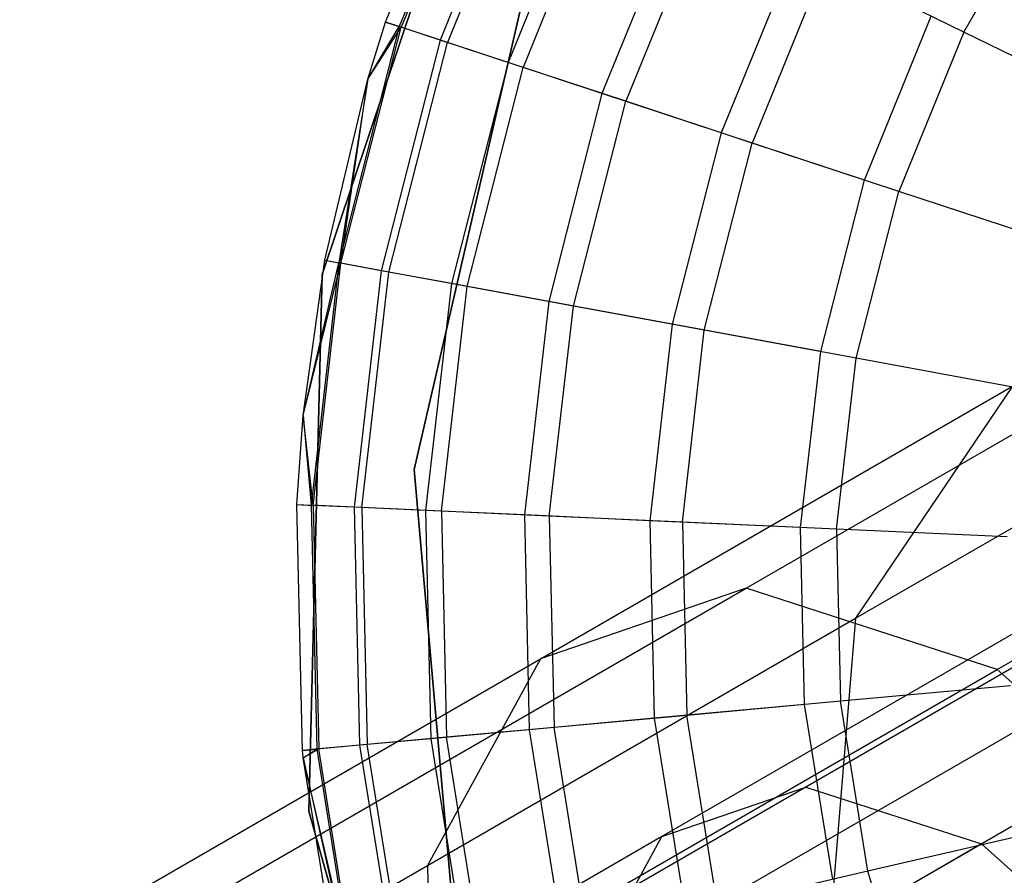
# Model space of a CAD drawing. Extents: x 0.4 to 40.3, y 0.4 to 40.3.
# Tile 204 of 243: x 36.672 to 36.941, y 30.027 to 30.261. Entities that reach past the tile are written whole.
import ezdxf

# ---------------------------------------------------------------- set-up
doc = ezdxf.new("R2010")
doc.units = 0
doc.header["$MEASUREMENT"] = 0
doc.layers.get('0').update_dxf_attribs({"color": 13, "linetype": 'CONTINUOUS'})

# ---------------------------------------------------------------- blocks, each defined once
blk = doc.blocks.new('ORTO-XII-B-11464-11465_ST0')
at = {"color": 0}
for p, q in [((36.8013, 30.33048, 10.00295), (36.75463, 30.19141, 10.00295)), ((36.75463, 30.19141, 3.31004), (36.8013, 30.33048, 3.31004)), ((36.8013, 30.33048, 10.00295), (36.75463, 30.19141, 10.00295)), ((36.75463, 30.19141, 3.31004), (36.8013, 30.33048, 3.31004)), ((36.77197, 30.26035, 10.31787), (36.79732, 30.32255, 10.31787)), ((36.77197, 30.26035, 11.89679), (36.79732, 30.32255, 11.89679)), ((36.77197, 30.26035, 10.31787), (36.79732, 30.32255, 10.31787)), ((36.77197, 30.26035, 11.89679), (36.79732, 30.32255, 11.89679)), ((36.80086, 30.32082, 10.23861), (36.77571, 30.25911, 10.23861)), ((36.80086, 30.32082, 10.23861), (36.77571, 30.25911, 10.23861)), ((36.80135, 30.32058, 11.94807), (36.77623, 30.25894, 11.94807)), ((36.80135, 30.32058, 11.94807), (36.77623, 30.25894, 11.94807)), ((36.81144, 30.31564, 10.16013), (36.7869, 30.25542, 10.16013)), ((36.81144, 30.31564, 10.16013), (36.7869, 30.25542, 10.16013)), ((36.81332, 30.31472, 11.99778), (36.78889, 30.25477, 11.99778)), ((36.81332, 30.31472, 11.99778), (36.78889, 30.25477, 11.99778)), ((36.82896, 30.30706, 10.08321), (36.80542, 30.24931, 10.08321)), ((36.82896, 30.30706, 10.08321), (36.80542, 30.24931, 10.08321)), ((36.83285, 30.30515, 12.04443), (36.80954, 30.24795, 12.04443)), ((36.83285, 30.30515, 12.04443), (36.80954, 30.24795, 12.04443)), ((36.92992, 30.25763, 12.15251), (36.95343, 30.29835, 12.15251)), ((36.92992, 30.25763, 12.15251), (36.95343, 30.29835, 12.15251)), ((36.85324, 30.29517, 10.0086), (36.8311, 30.24084, 10.0086)), ((36.85324, 30.29517, 10.0086), (36.8311, 30.24084, 10.0086)), ((36.85937, 30.29217, 12.08659), (36.83758, 30.2387, 12.08659)), ((36.85937, 30.29217, 12.08659), (36.83758, 30.2387, 12.08659)), ((36.88405, 30.28009, 9.93704), (36.86367, 30.23009, 9.93704)), ((36.88405, 30.28009, 9.93704), (36.86367, 30.23009, 9.93704)), ((36.77979, 30.13809, 10.00295), (36.81216, 30.27853, 10.00295)), ((36.81216, 30.27853, 3.31004), (36.77979, 30.13809, 3.31004)), ((36.81216, 30.27853, 3.31004), (36.77979, 30.13809, 3.31004)), ((36.77979, 30.13809, 10.00295), (36.81216, 30.27853, 10.00295)), ((36.89206, 30.27617, 12.12299), (36.87214, 30.2273, 12.12299)), ((36.89206, 30.27617, 12.12299), (36.87214, 30.2273, 12.12299)), ((36.92992, 30.25763, 12.15251), (36.89206, 30.27617, 12.12299)), ((36.92992, 30.25763, 12.15251), (36.89206, 30.27617, 12.12299)), ((36.76712, 30.24479, 10.31787), (36.77197, 30.26035, 10.31787)), ((36.76712, 30.24479, 11.89679), (36.77197, 30.26035, 11.89679)), ((36.76712, 30.24479, 10.31787), (36.77197, 30.26035, 10.31787)), ((36.76712, 30.24479, 11.89679), (36.77197, 30.26035, 11.89679)), ((36.77197, 30.26035, 10.31787), (36.77571, 30.25911, 10.23861)), ((36.77197, 30.26035, 10.31787), (36.77571, 30.25911, 10.23861)), ((36.77197, 30.26035, 11.89679), (36.77197, 30.26035, 10.31787)), ((36.77197, 30.26035, 11.89679), (36.77197, 30.26035, 10.31787)), ((36.77623, 30.25894, 11.94807), (36.77197, 30.26035, 11.89679)), ((36.77623, 30.25894, 11.94807), (36.77197, 30.26035, 11.89679)), ((36.90283, 30.21717, 9.86923), (36.92108, 30.26196, 9.86923)), ((36.90283, 30.21717, 9.86923), (36.92108, 30.26196, 9.86923)), ((36.77571, 30.25911, 10.23861), (36.7592, 30.19456, 10.23861)), ((36.77571, 30.25911, 10.23861), (36.7592, 30.19456, 10.23861)), ((36.75974, 30.19446, 11.94807), (36.77623, 30.25894, 11.94807)), ((36.75974, 30.19446, 11.94807), (36.77623, 30.25894, 11.94807)), ((36.76712, 30.24479, 10.31787), (36.77571, 30.25911, 10.23861)), ((36.76712, 30.24479, 10.31787), (36.77571, 30.25911, 10.23861)), ((36.76712, 30.24479, 11.89679), (36.77623, 30.25894, 11.94807)), ((36.76712, 30.24479, 11.89679), (36.77623, 30.25894, 11.94807)), ((36.7869, 30.25542, 10.16013), (36.77571, 30.25911, 10.23861)), ((36.7869, 30.25542, 10.16013), (36.77571, 30.25911, 10.23861)), ((36.78889, 30.25477, 11.99778), (36.77623, 30.25894, 11.94807)), ((36.78889, 30.25477, 11.99778), (36.77623, 30.25894, 11.94807)), ((36.92992, 30.25763, 12.15251), (36.91218, 30.21409, 12.15251)), ((36.92992, 30.25763, 12.15251), (36.91218, 30.21409, 12.15251)), ((36.97182, 30.23711, 12.17426), (36.92992, 30.25763, 12.15251)), ((36.97182, 30.23711, 12.17426), (36.92992, 30.25763, 12.15251)), ((36.7869, 30.25542, 10.16013), (36.77079, 30.19243, 10.16013)), ((36.7869, 30.25542, 10.16013), (36.77079, 30.19243, 10.16013)), ((36.77284, 30.19205, 11.99778), (36.78889, 30.25477, 11.99778)), ((36.77284, 30.19205, 11.99778), (36.78889, 30.25477, 11.99778)), ((36.80542, 30.24931, 10.08321), (36.7869, 30.25542, 10.16013)), ((36.80542, 30.24931, 10.08321), (36.7869, 30.25542, 10.16013)), ((36.80954, 30.24795, 12.04443), (36.78889, 30.25477, 11.99778)), ((36.80954, 30.24795, 12.04443), (36.78889, 30.25477, 11.99778)), ((36.80542, 30.24931, 10.08321), (36.78997, 30.1889, 10.08321)), ((36.80542, 30.24931, 10.08321), (36.78997, 30.1889, 10.08321)), ((36.8311, 30.24084, 10.0086), (36.80542, 30.24931, 10.08321)), ((36.8311, 30.24084, 10.0086), (36.80542, 30.24931, 10.08321)), ((36.79423, 30.18811, 12.04443), (36.80954, 30.24795, 12.04443)), ((36.79423, 30.18811, 12.04443), (36.80954, 30.24795, 12.04443)), ((36.83758, 30.2387, 12.08659), (36.80954, 30.24795, 12.04443)), ((36.83758, 30.2387, 12.08659), (36.80954, 30.24795, 12.04443)), ((36.75533, 30.19528, 10.31787), (36.76712, 30.24479, 10.31787)), ((36.75533, 30.19528, 11.89679), (36.76712, 30.24479, 11.89679)), ((36.75533, 30.19528, 10.31787), (36.76712, 30.24479, 10.31787)), ((36.75533, 30.19528, 11.89679), (36.76712, 30.24479, 11.89679)), ((36.76712, 30.24479, 10.31787), (36.7592, 30.19456, 10.23861)), ((36.76712, 30.24479, 10.31787), (36.7592, 30.19456, 10.23861)), ((36.75974, 30.19446, 11.94807), (36.76712, 30.24479, 11.89679)), ((36.75974, 30.19446, 11.94807), (36.76712, 30.24479, 11.89679)), ((36.76712, 30.24479, 11.89679), (36.76712, 30.24479, 10.31787)), ((36.76712, 30.24479, 11.89679), (36.76712, 30.24479, 10.31787)), ((36.8311, 30.24084, 10.0086), (36.81656, 30.184, 10.0086)), ((36.8311, 30.24084, 10.0086), (36.81656, 30.184, 10.0086)), ((36.82327, 30.18276, 12.08659), (36.83758, 30.2387, 12.08659)), ((36.82327, 30.18276, 12.08659), (36.83758, 30.2387, 12.08659)), ((36.86367, 30.23009, 9.93704), (36.8311, 30.24084, 10.0086)), ((36.86367, 30.23009, 9.93704), (36.8311, 30.24084, 10.0086)), ((36.87214, 30.2273, 12.12299), (36.83758, 30.2387, 12.08659)), ((36.87214, 30.2273, 12.12299), (36.83758, 30.2387, 12.08659)), ((36.86367, 30.23009, 9.93704), (36.8503, 30.17779, 9.93704)), ((36.86367, 30.23009, 9.93704), (36.8503, 30.17779, 9.93704)), ((36.90283, 30.21717, 9.86923), (36.86367, 30.23009, 9.93704)), ((36.90283, 30.21717, 9.86923), (36.86367, 30.23009, 9.93704)), ((36.85906, 30.17617, 12.12299), (36.87214, 30.2273, 12.12299)), ((36.85906, 30.17617, 12.12299), (36.87214, 30.2273, 12.12299)), ((36.91218, 30.21409, 12.15251), (36.87214, 30.2273, 12.12299)), ((36.91218, 30.21409, 12.15251), (36.87214, 30.2273, 12.12299)), ((36.89085, 30.17032, 9.86923), (36.90283, 30.21717, 9.86923)), ((36.89085, 30.17032, 9.86923), (36.90283, 30.21717, 9.86923)), ((36.90052, 30.16854, 12.15251), (36.91218, 30.21409, 12.15251)), ((36.90052, 30.16854, 12.15251), (36.91218, 30.21409, 12.15251)), ((36.95647, 30.19947, 12.17426), (36.91218, 30.21409, 12.15251)), ((36.95647, 30.19947, 12.17426), (36.91218, 30.21409, 12.15251)), ((36.74942, 30.15292, 10.31787), (36.75533, 30.19528, 10.31787)), ((36.74942, 30.15292, 11.89679), (36.75533, 30.19528, 11.89679)), ((36.74942, 30.15292, 10.31787), (36.75533, 30.19528, 10.31787)), ((36.74942, 30.15292, 11.89679), (36.75533, 30.19528, 11.89679)), ((36.74942, 30.15292, 10.31787), (36.7592, 30.19456, 10.23861)), ((36.74942, 30.15292, 10.31787), (36.7592, 30.19456, 10.23861)), ((36.74942, 30.15292, 11.89679), (36.75974, 30.19446, 11.94807)), ((36.74942, 30.15292, 11.89679), (36.75974, 30.19446, 11.94807)), ((36.7592, 30.19456, 10.23861), (36.75164, 30.12836, 10.23861)), ((36.7592, 30.19456, 10.23861), (36.75164, 30.12836, 10.23861)), ((36.75218, 30.12834, 11.94807), (36.75974, 30.19446, 11.94807)), ((36.75218, 30.12834, 11.94807), (36.75974, 30.19446, 11.94807)), ((36.75533, 30.19528, 10.31787), (36.7592, 30.19456, 10.23861)), ((36.75533, 30.19528, 10.31787), (36.7592, 30.19456, 10.23861)), ((36.75533, 30.19528, 11.89679), (36.75533, 30.19528, 10.31787)), ((36.75533, 30.19528, 11.89679), (36.75533, 30.19528, 10.31787)), ((36.75533, 30.19528, 11.89679), (36.75974, 30.19446, 11.94807)), ((36.75533, 30.19528, 11.89679), (36.75974, 30.19446, 11.94807)), ((36.77079, 30.19243, 10.16013), (36.7592, 30.19456, 10.23861)), ((36.77079, 30.19243, 10.16013), (36.7592, 30.19456, 10.23861)), ((36.77284, 30.19205, 11.99778), (36.75974, 30.19446, 11.94807)), ((36.77284, 30.19205, 11.99778), (36.75974, 30.19446, 11.94807)), ((36.75463, 30.19141, 10.00295), (36.75103, 30.04476, 10.00295)), ((36.75103, 30.04476, 3.31004), (36.75463, 30.19141, 3.31004)), ((36.75463, 30.19141, 10.00295), (36.75103, 30.04476, 10.00295)), ((36.75103, 30.04476, 3.31004), (36.75463, 30.19141, 3.31004)), ((36.75463, 30.19141, 10.00295), (36.75463, 30.19141, 3.31004)), ((36.75463, 30.19141, 10.00295), (36.75463, 30.19141, 3.31004)), ((36.77079, 30.19243, 10.16013), (36.7634, 30.12783, 10.16013)), ((36.77079, 30.19243, 10.16013), (36.7634, 30.12783, 10.16013)), ((36.76549, 30.12773, 11.99778), (36.77284, 30.19205, 11.99778)), ((36.76549, 30.12773, 11.99778), (36.77284, 30.19205, 11.99778)), ((36.78997, 30.1889, 10.08321), (36.77079, 30.19243, 10.16013)), ((36.78997, 30.1889, 10.08321), (36.77079, 30.19243, 10.16013)), ((36.79423, 30.18811, 12.04443), (36.77284, 30.19205, 11.99778)), ((36.79423, 30.18811, 12.04443), (36.77284, 30.19205, 11.99778)), ((36.78997, 30.1889, 10.08321), (36.78289, 30.12694, 10.08321)), ((36.78997, 30.1889, 10.08321), (36.78289, 30.12694, 10.08321)), ((36.78722, 30.12674, 12.04443), (36.79423, 30.18811, 12.04443)), ((36.78722, 30.12674, 12.04443), (36.79423, 30.18811, 12.04443)), ((36.81656, 30.184, 10.0086), (36.78997, 30.1889, 10.08321)), ((36.81656, 30.184, 10.0086), (36.78997, 30.1889, 10.08321)), ((36.82327, 30.18276, 12.08659), (36.79423, 30.18811, 12.04443)), ((36.82327, 30.18276, 12.08659), (36.79423, 30.18811, 12.04443)), ((36.87047, 30.10572, 1.1037), (37.01231, 30.18761, 1.26748)), ((36.87047, 30.10572, 1.1037), (37.01231, 30.18761, 1.26748)), ((36.81656, 30.184, 10.0086), (36.8099, 30.12571, 10.0086)), ((36.81656, 30.184, 10.0086), (36.8099, 30.12571, 10.0086)), ((36.8503, 30.17779, 9.93704), (36.81656, 30.184, 10.0086)), ((36.8503, 30.17779, 9.93704), (36.81656, 30.184, 10.0086)), ((36.81671, 30.1254, 12.08659), (36.82327, 30.18276, 12.08659)), ((36.81671, 30.1254, 12.08659), (36.82327, 30.18276, 12.08659)), ((36.85906, 30.17617, 12.12299), (36.82327, 30.18276, 12.08659)), ((36.85906, 30.17617, 12.12299), (36.82327, 30.18276, 12.08659)), ((36.8503, 30.17779, 9.93704), (36.84417, 30.12415, 9.93704)), ((36.8503, 30.17779, 9.93704), (36.84417, 30.12415, 9.93704)), ((36.89085, 30.17032, 9.86923), (36.8503, 30.17779, 9.93704)), ((36.89085, 30.17032, 9.86923), (36.8503, 30.17779, 9.93704)), ((36.85307, 30.12374, 12.12299), (36.85906, 30.17617, 12.12299)), ((36.85307, 30.12374, 12.12299), (36.85906, 30.17617, 12.12299)), ((36.90052, 30.16854, 12.15251), (36.85906, 30.17617, 12.12299)), ((36.90052, 30.16854, 12.15251), (36.85906, 30.17617, 12.12299)), ((36.93909, 30.08354, 1.04307), (37.09157, 30.17157, 1.21914)), ((36.93909, 30.08354, 1.04307), (37.09157, 30.17157, 1.21914)), ((36.88535, 30.12227, 9.86923), (36.89085, 30.17032, 9.86923)), ((36.88535, 30.12227, 9.86923), (36.89085, 30.17032, 9.86923)), ((36.89518, 30.12182, 12.15251), (36.90052, 30.16854, 12.15251)), ((36.89518, 30.12182, 12.15251), (36.90052, 30.16854, 12.15251)), ((36.9464, 30.16009, 12.17426), (36.90052, 30.16854, 12.15251)), ((36.9464, 30.16009, 12.17426), (36.90052, 30.16854, 12.15251)), ((36.81428, 30.0864, 1.17682), (36.9433, 30.16088, 1.3258)), ((36.81428, 30.0864, 1.17682), (36.9433, 30.16088, 1.3258)), ((36.9433, 30.16088, 1.3258), (36.90036, 30.09751, 1.38072)), ((36.9433, 30.16088, 1.3258), (36.90036, 30.09751, 1.38072)), ((36.7477, 30.12854, 10.31787), (36.74942, 30.15292, 10.31787)), ((36.7477, 30.12854, 11.89679), (36.74942, 30.15292, 11.89679)), ((36.7477, 30.12854, 10.31787), (36.74942, 30.15292, 10.31787)), ((36.7477, 30.12854, 11.89679), (36.74942, 30.15292, 11.89679)), ((36.74942, 30.15292, 10.31787), (36.75164, 30.12836, 10.23861)), ((36.74942, 30.15292, 10.31787), (36.75164, 30.12836, 10.23861)), ((36.74942, 30.15292, 11.89679), (36.74942, 30.15292, 10.31787)), ((36.74942, 30.15292, 11.89679), (36.74942, 30.15292, 10.31787)), ((36.75218, 30.12834, 11.94807), (36.74942, 30.15292, 11.89679)), ((36.75218, 30.12834, 11.94807), (36.74942, 30.15292, 11.89679)), ((36.90036, 30.09751, 1.38072), (36.98834, 30.14831, 1.54241)), ((36.90036, 30.09751, 1.38072), (36.98834, 30.14831, 1.54241)), ((36.79241, 29.99453, 10.00295), (36.77979, 30.13809, 10.00295)), ((36.77979, 30.13809, 3.31004), (36.79241, 29.99453, 3.31004)), ((36.77979, 30.13809, 3.31004), (36.79241, 29.99453, 3.31004)), ((36.77979, 30.13809, 3.31004), (36.77979, 30.13809, 10.00295)), ((36.79241, 29.99453, 10.00295), (36.77979, 30.13809, 10.00295)), ((36.77979, 30.13809, 3.31004), (36.77979, 30.13809, 10.00295)), ((37.02574, 30.13161, 1.28054), (36.88676, 30.05137, 1.12007)), ((37.02574, 30.13161, 1.28054), (36.88676, 30.05137, 1.12007)), ((36.74923, 30.06139, 10.31787), (36.7477, 30.12854, 10.31787)), ((36.7477, 30.12854, 10.31787), (36.75164, 30.12836, 10.23861)), ((36.7477, 30.12854, 10.31787), (36.75164, 30.12836, 10.23861)), ((36.74923, 30.06139, 11.89679), (36.7477, 30.12854, 11.89679)), ((36.7477, 30.12854, 11.89679), (36.7477, 30.12854, 10.31787)), ((36.74923, 30.06139, 10.31787), (36.7477, 30.12854, 10.31787)), ((36.7477, 30.12854, 11.89679), (36.7477, 30.12854, 10.31787)), ((36.7477, 30.12854, 11.89679), (36.75218, 30.12834, 11.94807)), ((36.7477, 30.12854, 11.89679), (36.75218, 30.12834, 11.94807)), ((36.74923, 30.06139, 11.89679), (36.7477, 30.12854, 11.89679)), ((36.75164, 30.12836, 10.23861), (36.75315, 30.06175, 10.23861)), ((36.7634, 30.12783, 10.16013), (36.75164, 30.12836, 10.23861)), ((36.75164, 30.12836, 10.23861), (36.75315, 30.06175, 10.23861)), ((36.7634, 30.12783, 10.16013), (36.75164, 30.12836, 10.23861)), ((36.76549, 30.12773, 11.99778), (36.75218, 30.12834, 11.94807)), ((36.75218, 30.12834, 11.94807), (36.7537, 30.0618, 11.94807)), ((36.75218, 30.12834, 11.94807), (36.7537, 30.0618, 11.94807)), ((36.76549, 30.12773, 11.99778), (36.75218, 30.12834, 11.94807)), ((36.7634, 30.12783, 10.16013), (36.76488, 30.06282, 10.16013)), ((36.78289, 30.12694, 10.08321), (36.7634, 30.12783, 10.16013)), ((36.7634, 30.12783, 10.16013), (36.76488, 30.06282, 10.16013)), ((36.78289, 30.12694, 10.08321), (36.7634, 30.12783, 10.16013)), ((36.78722, 30.12674, 12.04443), (36.76549, 30.12773, 11.99778)), ((36.76549, 30.12773, 11.99778), (36.76696, 30.06301, 11.99778)), ((36.76549, 30.12773, 11.99778), (36.76696, 30.06301, 11.99778)), ((36.78722, 30.12674, 12.04443), (36.76549, 30.12773, 11.99778)), ((36.78289, 30.12694, 10.08321), (36.78431, 30.0646, 10.08321)), ((36.8099, 30.12571, 10.0086), (36.78289, 30.12694, 10.08321)), ((36.78289, 30.12694, 10.08321), (36.78431, 30.0646, 10.08321)), ((36.8099, 30.12571, 10.0086), (36.78289, 30.12694, 10.08321)), ((36.81671, 30.1254, 12.08659), (36.78722, 30.12674, 12.04443)), ((36.78722, 30.12674, 12.04443), (36.78863, 30.06499, 12.04443)), ((36.78722, 30.12674, 12.04443), (36.78863, 30.06499, 12.04443)), ((36.81671, 30.1254, 12.08659), (36.78722, 30.12674, 12.04443)), ((36.8099, 30.12571, 10.0086), (36.81123, 30.06705, 10.0086)), ((36.84417, 30.12415, 9.93704), (36.8099, 30.12571, 10.0086)), ((36.8099, 30.12571, 10.0086), (36.81123, 30.06705, 10.0086)), ((36.84417, 30.12415, 9.93704), (36.8099, 30.12571, 10.0086)), ((36.85307, 30.12374, 12.12299), (36.81671, 30.1254, 12.08659)), ((36.81671, 30.1254, 12.08659), (36.81802, 30.06767, 12.08659)), ((36.81671, 30.1254, 12.08659), (36.81802, 30.06767, 12.08659)), ((36.85307, 30.12374, 12.12299), (36.81671, 30.1254, 12.08659)), ((36.84417, 30.12415, 9.93704), (36.84539, 30.07017, 9.93704)), ((36.88535, 30.12227, 9.86923), (36.84417, 30.12415, 9.93704)), ((36.84417, 30.12415, 9.93704), (36.84539, 30.07017, 9.93704)), ((36.88535, 30.12227, 9.86923), (36.84417, 30.12415, 9.93704)), ((36.89518, 30.12182, 12.15251), (36.85307, 30.12374, 12.12299)), ((36.85307, 30.12374, 12.12299), (36.85427, 30.07098, 12.12299)), ((36.85307, 30.12374, 12.12299), (36.85427, 30.07098, 12.12299)), ((36.89518, 30.12182, 12.15251), (36.85307, 30.12374, 12.12299)), ((36.88645, 30.07392, 9.86923), (36.88535, 30.12227, 9.86923)), ((36.88645, 30.07392, 9.86923), (36.88535, 30.12227, 9.86923)), ((36.94179, 30.1197, 12.17426), (36.89518, 30.12182, 12.15251)), ((36.89518, 30.12182, 12.15251), (36.89626, 30.07482, 12.15251)), ((36.89518, 30.12182, 12.15251), (36.89626, 30.07482, 12.15251)), ((36.94179, 30.1197, 12.17426), (36.89518, 30.12182, 12.15251)), ((37.08122, 30.12038, 1.2467), (36.93481, 30.03585, 1.07763)), ((37.08122, 30.12038, 1.2467), (36.93481, 30.03585, 1.07763)), ((36.97743, 30.1129, 1.32136), (36.84744, 30.03785, 1.17126)), ((36.97743, 30.1129, 1.32136), (36.84744, 30.03785, 1.17126)), ((36.70062, 30.00766, 0.98046), (36.87047, 30.10572, 1.1037)), ((36.70062, 30.00766, 0.98046), (36.87047, 30.10572, 1.1037)), ((36.87047, 30.10572, 1.1037), (36.81428, 30.0864, 1.17682)), ((36.87047, 30.10572, 1.1037), (36.81428, 30.0864, 1.17682)), ((36.93909, 30.08354, 1.04307), (36.87047, 30.10572, 1.1037)), ((36.93909, 30.08354, 1.04307), (36.87047, 30.10572, 1.1037)), ((36.78342, 30.03, 1.2457), (36.90036, 30.09751, 1.38072)), ((36.78342, 30.03, 1.2457), (36.90036, 30.09751, 1.38072)), ((36.90036, 30.09751, 1.38072), (36.89331, 30.01201, 1.41968)), ((36.90036, 30.09751, 1.38072), (36.89331, 30.01201, 1.41968)), ((36.65979, 29.9972, 1.06473), (36.81428, 30.0864, 1.17682)), ((36.65979, 29.9972, 1.06473), (36.81428, 30.0864, 1.17682)), ((36.81428, 30.0864, 1.17682), (36.78342, 30.03, 1.2457)), ((36.81428, 30.0864, 1.17682), (36.78342, 30.03, 1.2457)), ((36.75651, 29.97813, 0.9106), (36.93909, 30.08354, 1.04307)), ((36.75651, 29.97813, 0.9106), (36.93909, 30.08354, 1.04307)), ((37.00445, 30.02494, 1.00884), (36.93909, 30.08354, 1.04307)), ((37.00445, 30.02494, 1.00884), (36.93909, 30.08354, 1.04307)), ((36.94271, 30.07906, 12.17426), (36.89626, 30.07482, 12.15251)), ((36.94271, 30.07906, 12.17426), (36.89626, 30.07482, 12.15251)), ((36.89626, 30.07482, 12.15251), (36.85427, 30.07098, 12.12299)), ((36.89626, 30.07482, 12.15251), (36.85427, 30.07098, 12.12299)), ((36.90372, 30.0284, 12.15251), (36.89626, 30.07482, 12.15251)), ((36.90372, 30.0284, 12.15251), (36.89626, 30.07482, 12.15251)), ((36.88645, 30.07392, 9.86923), (36.84539, 30.07017, 9.93704)), ((36.88645, 30.07392, 9.86923), (36.84539, 30.07017, 9.93704)), ((36.89413, 30.02618, 9.86923), (36.88645, 30.07392, 9.86923)), ((36.89413, 30.02618, 9.86923), (36.88645, 30.07392, 9.86923)), ((36.84539, 30.07017, 9.93704), (36.81123, 30.06705, 10.0086)), ((36.84539, 30.07017, 9.93704), (36.81123, 30.06705, 10.0086)), ((36.85427, 30.07098, 12.12299), (36.81802, 30.06767, 12.08659)), ((36.85427, 30.07098, 12.12299), (36.81802, 30.06767, 12.08659)), ((36.84539, 30.07017, 9.93704), (36.85396, 30.01687, 9.93704)), ((36.84539, 30.07017, 9.93704), (36.85396, 30.01687, 9.93704)), ((36.86264, 30.01888, 12.12299), (36.85427, 30.07098, 12.12299)), ((36.86264, 30.01888, 12.12299), (36.85427, 30.07098, 12.12299)), ((36.81123, 30.06705, 10.0086), (36.78431, 30.0646, 10.08321)), ((36.81123, 30.06705, 10.0086), (36.78431, 30.0646, 10.08321)), ((36.81802, 30.06767, 12.08659), (36.78863, 30.06499, 12.04443)), ((36.81802, 30.06767, 12.08659), (36.78863, 30.06499, 12.04443)), ((36.81123, 30.06705, 10.0086), (36.82054, 30.00913, 10.0086)), ((36.81123, 30.06705, 10.0086), (36.82054, 30.00913, 10.0086)), ((36.82719, 30.01067, 12.08659), (36.81802, 30.06767, 12.08659)), ((36.82719, 30.01067, 12.08659), (36.81802, 30.06767, 12.08659)), ((36.94737, 30.06853, 1.35981), (36.82584, 29.99837, 1.21947)), ((36.94737, 30.06853, 1.35981), (36.82584, 29.99837, 1.21947)), ((36.78431, 30.0646, 10.08321), (36.76488, 30.06282, 10.16013)), ((36.78431, 30.0646, 10.08321), (36.76488, 30.06282, 10.16013)), ((36.78863, 30.06499, 12.04443), (36.76696, 30.06301, 11.99778)), ((36.78863, 30.06499, 12.04443), (36.76696, 30.06301, 11.99778)), ((36.78431, 30.0646, 10.08321), (36.7942, 30.00303, 10.08321)), ((36.78431, 30.0646, 10.08321), (36.7942, 30.00303, 10.08321)), ((36.79843, 30.004, 12.04443), (36.78863, 30.06499, 12.04443)), ((36.79843, 30.004, 12.04443), (36.78863, 30.06499, 12.04443)), ((36.7537, 30.0618, 11.94807), (36.74923, 30.06139, 11.89679)), ((36.7537, 30.0618, 11.94807), (36.74923, 30.06139, 11.89679)), ((36.74923, 30.06139, 10.31787), (36.75315, 30.06175, 10.23861)), ((36.74923, 30.06139, 10.31787), (36.75315, 30.06175, 10.23861)), ((36.74942, 30.05937, 10.31787), (36.74923, 30.06139, 10.31787)), ((36.74942, 30.05937, 11.89679), (36.74923, 30.06139, 11.89679)), ((36.74923, 30.06139, 11.89679), (36.74923, 30.06139, 10.31787)), ((36.74942, 30.05937, 10.31787), (36.74923, 30.06139, 10.31787)), ((36.74923, 30.06139, 11.89679), (36.74923, 30.06139, 10.31787)), ((36.74942, 30.05937, 11.89679), (36.74923, 30.06139, 11.89679)), ((36.74942, 30.05937, 11.89679), (36.7537, 30.0618, 11.94807)), ((36.74942, 30.05937, 11.89679), (36.7537, 30.0618, 11.94807)), ((36.74942, 30.05937, 10.31787), (36.75315, 30.06175, 10.23861)), ((36.74942, 30.05937, 10.31787), (36.75315, 30.06175, 10.23861)), ((36.76488, 30.06282, 10.16013), (36.75315, 30.06175, 10.23861)), ((36.76488, 30.06282, 10.16013), (36.75315, 30.06175, 10.23861)), ((36.75315, 30.06175, 10.23861), (36.76373, 29.99597, 10.23861)), ((36.75315, 30.06175, 10.23861), (36.76373, 29.99597, 10.23861)), ((36.76696, 30.06301, 11.99778), (36.7537, 30.0618, 11.94807)), ((36.76696, 30.06301, 11.99778), (36.7537, 30.0618, 11.94807)), ((36.76426, 29.99609, 11.94807), (36.7537, 30.0618, 11.94807)), ((36.76426, 29.99609, 11.94807), (36.7537, 30.0618, 11.94807)), ((36.76488, 30.06282, 10.16013), (36.7752, 29.99862, 10.16013)), ((36.76488, 30.06282, 10.16013), (36.7752, 29.99862, 10.16013)), ((36.77724, 29.99909, 11.99778), (36.76696, 30.06301, 11.99778)), ((36.77724, 29.99909, 11.99778), (36.76696, 30.06301, 11.99778)), ((36.75989, 29.99508, 10.31787), (36.74942, 30.05937, 10.31787)), ((36.74942, 30.05937, 10.31787), (36.76373, 29.99597, 10.23861)), ((36.74942, 30.05937, 10.31787), (36.76373, 29.99597, 10.23861)), ((36.75989, 29.99508, 11.89679), (36.74942, 30.05937, 11.89679)), ((36.74942, 30.05937, 11.89679), (36.74942, 30.05937, 10.31787)), ((36.75989, 29.99508, 10.31787), (36.74942, 30.05937, 10.31787)), ((36.74942, 30.05937, 11.89679), (36.74942, 30.05937, 10.31787)), ((36.75989, 29.99508, 11.89679), (36.74942, 30.05937, 11.89679)), ((36.76426, 29.99609, 11.94807), (36.74942, 30.05937, 11.89679)), ((36.76426, 29.99609, 11.94807), (36.74942, 30.05937, 11.89679)), ((36.89331, 30.01201, 1.41968), (36.97485, 30.05909, 1.56952)), ((36.89331, 30.01201, 1.41968), (36.97485, 30.05909, 1.56952)), ((36.88676, 30.05137, 1.12007), (36.72036, 29.9553, 0.99933)), ((36.88676, 30.05137, 1.12007), (36.72036, 29.9553, 0.99933)), ((36.84744, 30.03785, 1.17126), (36.88676, 30.05137, 1.12007)), ((36.84744, 30.03785, 1.17126), (36.88676, 30.05137, 1.12007)), ((36.88676, 30.05137, 1.12007), (36.93481, 30.03585, 1.07763)), ((36.88676, 30.05137, 1.12007), (36.93481, 30.03585, 1.07763)), ((36.75103, 30.04476, 10.00295), (36.79082, 29.90356, 10.00295)), ((36.79082, 29.90356, 3.31004), (36.75103, 30.04476, 3.31004)), ((36.75103, 30.04476, 10.00295), (36.79082, 29.90356, 10.00295)), ((36.75103, 30.04476, 10.00295), (36.75103, 30.04476, 3.31004)), ((36.79082, 29.90356, 3.31004), (36.75103, 30.04476, 3.31004)), ((36.75103, 30.04476, 10.00295), (36.75103, 30.04476, 3.31004)), ((36.84744, 30.03785, 1.17126), (36.69178, 29.94798, 1.05832)), ((36.84744, 30.03785, 1.17126), (36.69178, 29.94798, 1.05832)), ((36.82584, 29.99837, 1.21947), (36.84744, 30.03785, 1.17126)), ((36.82584, 29.99837, 1.21947), (36.84744, 30.03785, 1.17126)), ((36.94916, 30.03892, 12.17426), (36.90372, 30.0284, 12.15251)), ((36.94916, 30.03892, 12.17426), (36.90372, 30.0284, 12.15251)), ((36.93481, 30.03585, 1.07763), (36.75948, 29.93463, 0.95043)), ((36.93481, 30.03585, 1.07763), (36.75948, 29.93463, 0.95043)), ((36.93481, 30.03585, 1.07763), (36.98055, 29.99483, 1.05367)), ((36.93481, 30.03585, 1.07763), (36.98055, 29.99483, 1.05367)), ((36.6434, 29.94916, 1.14411), (36.78342, 30.03, 1.2457)), ((36.6434, 29.94916, 1.14411), (36.78342, 30.03, 1.2457)), ((36.78342, 30.03, 1.2457), (36.78495, 29.94945, 1.29455)), ((36.78342, 30.03, 1.2457), (36.78495, 29.94945, 1.29455)), ((36.90372, 30.0284, 12.15251), (36.86264, 30.01888, 12.12299)), ((36.90372, 30.0284, 12.15251), (36.86264, 30.01888, 12.12299)), ((36.91743, 29.98342, 12.15251), (36.90372, 30.0284, 12.15251)), ((36.91743, 29.98342, 12.15251), (36.90372, 30.0284, 12.15251))]:
    blk.add_line(p, q, dxfattribs=at)

msp = doc.modelspace()

# ---------------------------------------------------------------- block references
at = {"color": 0}
msp.add_blockref('ORTO-XII-B-11464-11465_ST0', (0, 0), dxfattribs=at)

doc.saveas('drawing.dxf')
